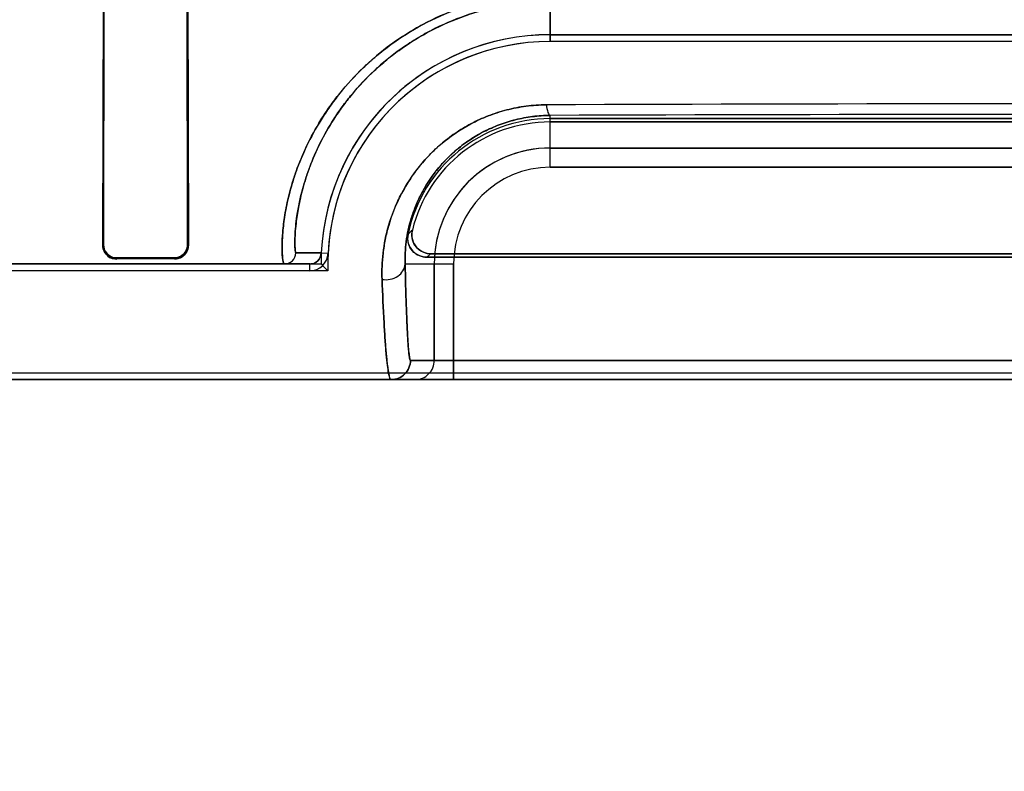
# Model space of a CAD drawing. Header units: millimetres. Extents: x 0 to 297, y 0 to 210.
# Tile 138 of 256: x 56.219 to 56.398, y 156.999 to 157.136. Entities that reach past the tile are written whole.
import ezdxf

# ---------------------------------------------------------------- set-up
doc = ezdxf.new("R2010")
doc.units = ezdxf.units.MM
doc.header["$LTSCALE"] = 16.335
doc.layers.get('0').update_dxf_attribs({"linetype": 'CONTINUOUS'})
for name, color, linetype in [('AXES_REF', 7, 'CONTINUOUS'), ('INTFCLR_1', 7, 'CONTINUOUS'), ('INTFCLR_72935', 7, 'CONTINUOUS')]:
    doc.layers.add(name, color=color, linetype=linetype)

msp = doc.modelspace()

# ---------------------------------------------------------------- linework, layer by layer
at = {"color": 7, "linetype": 'Continuous'}
for radius in [6.787079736, 6.7865, 6.743039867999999]:
    msp.add_circle((57.4637306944, 154.7114647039), radius, dxfattribs=at)
for radius, start, end in [(6.72, 278.2771290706, 261.7228709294), (6.874, 193.234383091, 36.7246116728)]:
    msp.add_arc((57.4637306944, 154.7114647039), radius, start, end, dxfattribs=at)
at = {"layer": 'AXES_REF', "color": 9, "linetype": 'Continuous'}
for radius in [6.191158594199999, 4.150003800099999]:
    msp.add_circle((57.4637306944, 154.7114647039), radius, dxfattribs=at)
at = {"layer": 'INTFCLR_1', "color": 6, "linetype": 'Continuous'}
for p, q in [((56.2342289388, 157.0949547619), (56.23442160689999, 157.1614547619)), ((56.23439061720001, 157.0949547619), (56.2345033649, 157.1614547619)), ((56.2495431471, 157.1614547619), (56.249653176, 157.0949547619)), ((56.2496229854, 157.1614547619), (56.24980987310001, 157.0949547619)), ((56.3155349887, 157.1330914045), (56.4835349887, 157.1330914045)), ((56.4835349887, 157.1318571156), (56.3155349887, 157.1318571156)), ((56.4835349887, 157.1178571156), (56.3155349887, 157.1178571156)), ((56.3155349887, 157.1172446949), (56.4835349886, 157.1172446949)), ((56.2472849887, 157.0925724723), (56.2367849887, 157.092554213)), ((56.2472849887, 157.0923831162), (56.2367849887, 157.0923605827)), ((56.2931108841, 157.0926890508), (56.5059590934, 157.0926890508)), ((56.505191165, 157.0933014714), (56.29387881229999, 157.0933014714)), ((56.27184842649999, 157.0902204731), (56.0967849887, 157.0902204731)), ((56.1044485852, 157.0716890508), (56.69462139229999, 157.0716890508))]:
    msp.add_line(p, q, dxfattribs=at)
at = {"layer": 'INTFCLR_1', "color": 9, "linetype": 'Continuous'}
for p, q in [((56.3155349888, 157.1318571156), (56.3155349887, 157.1392011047)), ((56.3155349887, 157.1090153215), (56.3155349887, 157.1184355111)), ((56.3155349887, 157.1125147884), (56.4835349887, 157.1125147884)), ((56.4835349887, 157.1090153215), (56.3155349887, 157.1090153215)), ((56.2342289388, 157.0949547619), (56.23439061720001, 157.0949547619)), ((56.249653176, 157.0949547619), (56.24980987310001, 157.0949547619)), ((56.2367849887, 157.092554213), (56.2367849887, 157.0923605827)), ((56.2472849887, 157.0923831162), (56.2472849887, 157.0925724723)), ((56.2739463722, 157.0934539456), (56.2693372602, 157.093463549)), ((56.27394636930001, 157.0934539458), (56.2751792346, 157.0933946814)), ((56.1044485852, 157.0914547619), (56.2718484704, 157.0914547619)), ((56.27184838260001, 157.0902204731), (56.2718484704, 157.0914547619)), ((56.2891681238, 157.0914547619), (56.2979744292, 157.0914547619)), ((56.29447496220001, 157.0739547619), (56.29447496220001, 157.0914547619)), ((56.2979744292, 157.0914547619), (56.2979744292, 157.0704547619)), ((56.50892840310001, 157.0739547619), (56.2901415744, 157.0739547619)), ((56.1044491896, 157.0704547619), (56.6946208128, 157.0704547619))]:
    msp.add_line(p, q, dxfattribs=at)
at = {"layer": 'INTFCLR_1', "color": 6, "linetype": 'Continuous'}
for centre, radius, start, end in [((56.3155349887, 157.0914547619), 0.0416366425, 89.99999997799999, 177.2478843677), ((56.3155349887, 157.0914547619), 0.0404023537, 90.00000018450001, 177.2478827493), ((56.3155349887, 157.0914547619), 0.0264023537, 90.0000002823, 168.1110849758), ((56.3155349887, 157.0914547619), 0.025789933, 90.0000001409, 166.1647639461), ((56.2718486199, 157.0935549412), 0.0033344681, 269.995919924, 357.2452328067), ((56.2718486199, 157.0935549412), 0.0021001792, 269.9959235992, 357.2444281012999)]:
    msp.add_arc(centre, radius, start, end, dxfattribs=at)
at = {"layer": 'INTFCLR_1', "color": 9, "linetype": 'Continuous'}
for centre, radius, start, end in [((56.39961852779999, 136.7036114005), 20.4169176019, 89.76253352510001, 90.23793415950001), ((56.399534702, 136.2184881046), 20.9001162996, 89.76972018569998, 90.23027824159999), ((56.3155349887, 157.0914547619), 0.0210600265, 90.00000002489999, 180.0000000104), ((56.3155349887, 157.0914547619), 0.0175605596, 90.00000024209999, 180.0000000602), ((56.3356359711, 157.0475633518), 0.0674071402, 132.0440530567, 132.9598189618), ((56.3295496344, 157.0477853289), 0.0578284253, 128.0856596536, 129.0588527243), ((56.2909752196, 157.073954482), 0.0034997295, 270.0045139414, 0.004582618)]:
    msp.add_arc(centre, radius, start, end, dxfattribs=at)
for points, knots in [([(56.2672395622, 157.0914547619), (56.2671526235, 157.0914547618), (56.2670105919, 157.0918170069), (56.2669193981, 157.0923681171), (56.2668238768, 157.0934190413), (56.2668017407, 157.0950381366), (56.2669182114, 157.0974023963), (56.2673114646, 157.1005270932), (56.2679291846, 157.1034972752), (56.2686581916, 157.1061345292), (56.2696318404, 157.1091040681), (56.2712545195, 157.1130178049), (56.2731533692, 157.1164888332), (56.2746593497, 157.1188328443), (56.2757755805, 157.1204614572), (56.2779332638, 157.1233198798), (56.2807615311, 157.1264100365), (56.28353487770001, 157.1289044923), (56.2852459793, 157.1302946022), (56.2879532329, 157.1323443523), (56.2923635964, 157.1351157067), (56.29770999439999, 157.1374934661), (56.3022458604, 157.1389407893), (56.3069665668, 157.1400692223), (56.3106067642, 157.1405143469), (56.3130478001, 157.1406266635)], [0, 0, 0, 0, 0.0034869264, 0.0118307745, 0.0253688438, 0.0441600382, 0.07750976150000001, 0.1198274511, 0.1705089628, 0.1989804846, 0.2295433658, 0.2958034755, 0.3685983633, 0.3878553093, 0.4075401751, 0.4477747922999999, 0.5314248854, 0.5750130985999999, 0.5972913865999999, 0.6198277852, 0.7111936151, 0.8054544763, 0.8536491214, 0.9019916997, 1, 1, 1, 1]), ([(56.2693372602, 157.093463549), (56.2692670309, 157.0934650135), (56.2692262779, 157.0938349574), (56.2691526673, 157.0943002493), (56.26913695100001, 157.095295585), (56.2691758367, 157.0972481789), (56.269521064, 157.1006330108), (56.2702640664, 157.1041525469), (56.2711383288, 157.1070971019), (56.2720991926, 157.1098568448), (56.2736822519, 157.1134952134), (56.2755156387, 157.1167180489), (56.27696407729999, 157.1188944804), (56.2780375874, 157.1204083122), (56.28011103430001, 157.1230674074), (56.2828199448, 157.1259389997), (56.285468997, 157.128255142), (56.28710332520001, 157.1295467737), (56.289691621, 157.1314539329), (56.2939045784, 157.1340316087), (56.2989992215, 157.1362399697), (56.303320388, 157.1375850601), (56.3078198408, 157.1386347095), (56.3112864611, 157.1390487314), (56.3136115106, 157.1391535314)], [0, 0, 0, 0, 0.0029920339, 0.0110782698, 0.024380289, 0.0429061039, 0.0957357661, 0.1679168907, 0.1961583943, 0.2264889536, 0.2923559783, 0.3648565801, 0.3840566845, 0.4037051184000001, 0.443891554, 0.5276121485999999, 0.5713225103, 0.5936852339, 0.6163225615, 0.7082527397, 0.8033240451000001, 0.8520017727, 0.9008650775, 1, 1, 1, 1]), ([(56.2849804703, 157.0886552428), (56.2849190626, 157.090234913), (56.2850502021, 157.0935288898), (56.2858767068, 157.0976528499), (56.28685799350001, 157.1005690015), (56.2875616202, 157.1022796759), (56.2887959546, 157.104918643), (56.2906462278, 157.107897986), (56.2929387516, 157.1105974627), (56.2944226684, 157.1120939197), (56.2968554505, 157.1142975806), (56.2996333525, 157.1161900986), (56.3026526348, 157.117686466), (56.30480058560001, 157.1185903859), (56.3076128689, 157.119499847), (56.3105480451, 157.1200648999), (56.3129709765, 157.1203073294), (56.3142088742, 157.1203516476), (56.3148327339, 157.1203528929)], [0, 0, 0, 0, 0.0977077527, 0.2028363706, 0.2587347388, 0.2876544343, 0.317117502, 0.4387813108, 0.5027649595, 0.5357085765, 0.568963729, 0.7056218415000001, 0.7412693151, 0.7771963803, 0.8495710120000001, 0.9235103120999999, 0.9614412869, 1, 1, 1, 1]), ([(56.3148327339, 157.1203528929), (56.3148883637, 157.1198846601), (56.3149845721, 157.1192938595), (56.31531132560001, 157.1184522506), (56.3155349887, 157.1184355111)], [0, 0, 0, 0, 0.6776603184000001, 1, 1, 1, 1]), ([(56.2891681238, 157.0914547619), (56.28913109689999, 157.0927972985), (56.2892725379, 157.0956001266), (56.2900286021, 157.0991037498), (56.2910420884, 157.1019663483), (56.2924120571, 157.1049474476), (56.29427155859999, 157.1078226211), (56.2962900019, 157.1101167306), (56.297597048, 157.1113900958), (56.2997441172, 157.1132725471), (56.30218678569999, 157.1148869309), (56.30483814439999, 157.1161562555), (56.3067253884, 157.116931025), (56.30919784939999, 157.1177039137), (56.31177389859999, 157.1181885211), (56.313900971, 157.1183945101), (56.3149874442, 157.1184330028), (56.3155349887, 157.1184355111)], [0, 0, 0, 0, 0.0959609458, 0.1995959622, 0.2548451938, 0.312674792, 0.4337490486, 0.4976950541, 0.530695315, 0.5640593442, 0.7016998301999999, 0.7377255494, 0.7740596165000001, 0.8473828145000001, 0.9223835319, 0.9608774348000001, 1, 1, 1, 1]), ([(56.2672395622, 157.0914547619), (56.2677611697, 157.0914547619), (56.2688455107, 157.0918773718), (56.2693146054, 157.0929423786), (56.2693372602, 157.093463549)], [0, 0, 0, 0, 0.4999736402, 1, 1, 1, 1]), ([(56.2849804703, 157.0886552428), (56.2854581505, 157.0885811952), (56.2864827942, 157.0886051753), (56.2882439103, 157.0892477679), (56.28915755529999, 157.0906052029), (56.2891681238, 157.0914547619)], [0, 0, 0, 0, 0.2611130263, 0.5410534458, 1, 1, 1, 1]), ([(56.2891681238, 157.0914547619), (56.2892302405, 157.0889165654), (56.28932893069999, 157.0853735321), (56.289481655, 157.0813920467), (56.2895668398, 157.0795600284), (56.2896422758, 157.0780833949), (56.2897436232, 157.0766288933), (56.2898398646, 157.0751667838), (56.2899895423, 157.0744993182), (56.29004015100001, 157.0739557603), (56.2901415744, 157.0739547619)], [0, 0, 0, 0, 0.433822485, 0.6057424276, 0.6805165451, 0.7475306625, 0.8573118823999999, 0.9353819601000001, 0.9826693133, 1, 1, 1, 1]), ([(56.2866420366, 157.0704547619), (56.2865190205, 157.0704547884), (56.2863131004, 157.0709612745), (56.2861425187, 157.0717346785), (56.28592138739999, 157.0732204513), (56.2857680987, 157.0747497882), (56.2856366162, 157.0762836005), (56.2854944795, 157.0781894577), (56.2852399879, 157.0823286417), (56.28508153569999, 157.0860148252), (56.2849804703, 157.0886552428)], [0, 0, 0, 0, 0.0200957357, 0.0681862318, 0.1464023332, 0.2559464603, 0.3227422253, 0.3972360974, 0.5683490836, 1, 1, 1, 1]), ([(56.2901415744, 157.0739547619), (56.2901415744, 157.0730618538), (56.2893950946, 157.071201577), (56.2875348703, 157.0704547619), (56.2866420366, 157.0704547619)], [0, 0, 0, 0, 0.5000208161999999, 1, 1, 1, 1])]:
    msp.add_open_spline(points, degree=3, knots=knots, dxfattribs=at)
at = {"layer": 'INTFCLR_1', "color": 6, "linetype": 'Continuous'}
for points, knots in [([(56.29387881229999, 157.0933014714), (56.2933072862, 157.0933014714), (56.2921495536, 157.093593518), (56.2905582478, 157.0950277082), (56.2902706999, 157.0967181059), (56.2904932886, 157.0976219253)], [0, 0, 0, 0, 0.2761842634, 0.5501881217, 1, 1, 1, 1]), ([(56.2896989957, 157.0968940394), (56.2895835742, 157.0963457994), (56.2896246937, 157.0951736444), (56.290657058, 157.0933433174), (56.2921994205, 157.092689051), (56.2931108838, 157.092689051)], [0, 0, 0, 0, 0.2757353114, 0.5514163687, 1, 1, 1, 1]), ([(56.2367849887, 157.092554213), (56.2363201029, 157.0925533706), (56.235073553, 157.0929037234), (56.2343874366, 157.0942014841), (56.23439061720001, 157.0949547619)], [0, 0, 0, 0, 0.3816266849, 1, 1, 1, 1]), ([(56.249653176, 157.0949547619), (56.2496551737, 157.0944687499), (56.2492857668, 157.0932278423), (56.24800726, 157.0925736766), (56.2472849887, 157.0925724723)], [0, 0, 0, 0, 0.4022352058, 1, 1, 1, 1]), ([(56.24980987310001, 157.0949547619), (56.2498156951, 157.0944706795), (56.2494681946, 157.0931449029), (56.2480949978, 157.0923847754), (56.2472849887, 157.0923831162)], [0, 0, 0, 0, 0.3740876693, 1, 1, 1, 1])]:
    msp.add_open_spline(points, degree=3, knots=knots, dxfattribs=at)
at = {"layer": 'INTFCLR_1', "color": 7, "linetype": 'Continuous'}
for points in [[(56.2342289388, 157.0949547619), (56.2342224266, 157.0944374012), (56.2343869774, 157.0938960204), (56.2346798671, 157.0934694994)], [(56.2346798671, 157.0934694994), (56.2349462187, 157.0930817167), (56.2352979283, 157.0925701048), (56.23576837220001, 157.0925711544)]]:
    msp.add_open_spline(points, degree=3, dxfattribs=at)
msp.add_open_spline([(56.2367849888, 157.0923605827), (56.23632375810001, 157.0923616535), (56.2349903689, 157.0927023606), (56.23422618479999, 157.0941098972), (56.2342289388, 157.0949547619)], degree=3, knots=[0, 0, 0, 0, 0.3531364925, 1, 1, 1, 1], dxfattribs=at)
at = {"layer": 'INTFCLR_72935', "color": 6, "linetype": 'Continuous'}
for p, q in [((56.2342289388, 157.0949547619), (56.23442160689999, 157.1614547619)), ((56.2345033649, 157.1614547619), (56.23439061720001, 157.0949547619)), ((56.249653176, 157.0949547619), (56.2495431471, 157.1614547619)), ((56.2496229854, 157.1614547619), (56.24980987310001, 157.0949547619)), ((56.4835349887, 157.1330914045), (56.3155349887, 157.1330914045)), ((56.4835349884, 157.1318571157), (56.3155349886, 157.1318571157)), ((56.3155349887, 157.1178571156), (56.4835349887, 157.1178571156)), ((56.4835349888, 157.1172446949), (56.3155349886, 157.1172446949)), ((56.2367849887, 157.092554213), (56.2472849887, 157.0925724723)), ((56.2472849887, 157.0923831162), (56.2367849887, 157.0923605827)), ((56.5059590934, 157.0926890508), (56.2931108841, 157.0926890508)), ((56.2938788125, 157.0933014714), (56.5051911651, 157.0933014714)), ((56.2751514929, 157.0902204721), (56.0967849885, 157.0902204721)), ((56.2718484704, 157.0914547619), (56.2738983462, 157.0914547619)), ((56.1044485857, 157.0716890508), (56.6946213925, 157.0716890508))]:
    msp.add_line(p, q, dxfattribs=at)
at = {"layer": 'INTFCLR_72935', "color": 9, "linetype": 'Continuous'}
for p, q in [((56.3155349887, 157.1392011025), (56.3155349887, 157.1318571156)), ((56.3155349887, 157.1090153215), (56.3155349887, 157.1184355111)), ((56.4835349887, 157.1125147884), (56.3155349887, 157.1125147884)), ((56.3155349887, 157.1090153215), (56.4835349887, 157.1090153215)), ((56.23439061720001, 157.0949547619), (56.2342289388, 157.0949547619)), ((56.24980987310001, 157.0949547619), (56.249653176, 157.0949547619)), ((56.2367849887, 157.0923605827), (56.2367849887, 157.092554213)), ((56.2472849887, 157.0925724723), (56.2472849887, 157.0923831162)), ((56.2693372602, 157.093463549), (56.2739463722, 157.0934539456)), ((56.2718484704, 157.0914547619), (56.1044485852, 157.0914547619)), ((56.2891681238, 157.0914547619), (56.2979744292, 157.0914547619)), ((56.29447496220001, 157.0914547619), (56.29447496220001, 157.0739547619)), ((56.2979744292, 157.0704547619), (56.2979744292, 157.0914547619)), ((56.2901415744, 157.0739547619), (56.50892840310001, 157.0739547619)), ((56.6946207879, 157.0704547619), (56.1044491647, 157.0704547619))]:
    msp.add_line(p, q, dxfattribs=at)
at = {"layer": 'INTFCLR_72935', "color": 6, "linetype": 'Continuous'}
for centre, radius, start, end in [((56.3155349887, 157.0914547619), 0.0416366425, 89.9999999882, 180), ((56.3155349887, 157.0914547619), 0.0404023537, 90.00000018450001, 181.7506554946), ((56.3155349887, 157.0914547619), 0.0264023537, 90.0000002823, 168.1110849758), ((56.3155349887, 157.0914547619), 0.025789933, 90.0000002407, 166.1647639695), ((56.355316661, 157.1728637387), 0.1151362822, 224.9967141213, 225.8720284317)]:
    msp.add_arc(centre, radius, start, end, dxfattribs=at)
at = {"layer": 'INTFCLR_72935', "color": 9, "linetype": 'Continuous'}
for centre, radius, start, end in [((56.3995353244, 136.6858033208), 20.4347265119, 89.7625064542, 90.2374954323), ((56.3995352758, 136.2189073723), 20.8996970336, 89.76971713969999, 90.23028443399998), ((56.3155349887, 157.0914547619), 0.0210600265, 89.9999999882, 180), ((56.3155349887, 157.0914547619), 0.0175605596, 90.00000024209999, 180.0000000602), ((56.335635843, 157.0475634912), 0.0674069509, 132.0440515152, 132.9598199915), ((56.32954964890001, 157.0477853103), 0.0578284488, 128.0856595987, 129.0588522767), ((56.2909752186, 157.0739544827), 0.0034997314, 270.0045295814, 0.0045712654)]:
    msp.add_arc(centre, radius, start, end, dxfattribs=at)
for points, knots in [([(56.3131575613, 157.1406315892), (56.3119145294, 157.1405770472), (56.31005532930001, 157.1404240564), (56.3075999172, 157.1400784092), (56.3040182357, 157.1394339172), (56.29883001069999, 157.137989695), (56.2939411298, 157.1358181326), (56.2908793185, 157.1341119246), (56.28891353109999, 157.1329245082), (56.285685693, 157.1307337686), (56.2815319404, 157.1272482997), (56.2782936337, 157.1237154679), (56.2763894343, 157.1212746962), (56.27522161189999, 157.1196774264), (56.27340192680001, 157.1169408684), (56.2712657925, 157.1130395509), (56.2696380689, 157.1091236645), (56.2686633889, 157.1061488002), (56.2679320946, 157.1035102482), (56.2673152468, 157.1005444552), (56.2669430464, 157.0976082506), (56.2668144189, 157.0953485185), (56.2668072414, 157.0937699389), (56.2668975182, 157.0925239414), (56.266995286, 157.0918885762), (56.2671408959, 157.0914547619), (56.2672395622, 157.0914547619)], [0, 0, 0, 0, 0.0498301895, 0.0746148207, 0.09928735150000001, 0.1955557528, 0.2894286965, 0.3127158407, 0.3359168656, 0.3813845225, 0.46883382, 0.5523957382, 0.5727449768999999, 0.5928031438, 0.631626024, 0.7042901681, 0.770539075, 0.801143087, 0.8296171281, 0.8801686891, 0.922257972, 0.9481821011, 0.9704293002, 0.9863316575, 0.9960485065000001, 1, 1, 1, 1]), ([(56.3137160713, 157.1391581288), (56.3125319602, 157.1391073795), (56.3107609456, 157.1389646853), (56.3084213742, 157.1386429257), (56.3050101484, 157.1380435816), (56.3000694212, 157.1367024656), (56.2954050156, 157.1346823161), (56.29248081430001, 157.1330956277), (56.2906059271, 157.1319915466), (56.2875276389, 157.1299571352), (56.2835601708, 157.1267205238), (56.2804554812, 157.1234342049), (56.2786265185, 157.1211636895), (56.27750474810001, 157.1196801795), (56.2757561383, 157.1171389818), (56.2736924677, 157.1135156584), (56.2721061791, 157.109874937), (56.2711425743, 157.1071104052), (56.2704142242, 157.1046600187), (56.2697811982, 157.1019055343), (56.2693726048, 157.0991799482), (56.2691869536, 157.0970771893), (56.26913847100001, 157.0956226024), (56.2691388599, 157.0944433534), (56.2692244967, 157.0939036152), (56.26925637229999, 157.0934652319), (56.2693372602, 157.093463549)], [0, 0, 0, 0, 0.05040574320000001, 0.0754712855, 0.1004187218, 0.1976851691, 0.2923598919, 0.3158116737, 0.3391623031, 0.3848763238, 0.4726254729, 0.5562534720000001, 0.5765842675, 0.5966112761, 0.6353401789, 0.7077058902, 0.773558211, 0.8039280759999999, 0.8321718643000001, 0.8822585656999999, 0.9239026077, 0.949521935, 0.9714736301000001, 0.9871107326, 0.9965591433, 1, 1, 1, 1]), ([(56.31483204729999, 157.1203541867), (56.3136060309, 157.1203490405), (56.31118241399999, 157.1201874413), (56.3082151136, 157.1196167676), (56.3059298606, 157.1189575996), (56.303731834, 157.1181783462), (56.3011246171, 157.1169867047), (56.2987012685, 157.115523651), (56.2969022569, 157.1142200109), (56.29442302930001, 157.1122077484), (56.2922404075, 157.1098994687), (56.2904155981, 157.1073927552), (56.2893331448, 157.1057404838), (56.287724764, 157.1028537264), (56.2863802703, 157.0994045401), (56.2855340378, 157.0959484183), (56.2850164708, 157.0926798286), (56.2849205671, 157.0902397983), (56.28498071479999, 157.0886547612)], [0, 0, 0, 0, 0.0757664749, 0.1496553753, 0.1862612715, 0.2226700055, 0.2936986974, 0.3629886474, 0.3972199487, 0.4309248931, 0.5602874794, 0.5916962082, 0.6225236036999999, 0.6822981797, 0.795663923, 0.8498681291, 0.9019767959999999, 1, 1, 1, 1]), ([(56.31483204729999, 157.1203541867), (56.3148877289, 157.1198855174), (56.3149844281, 157.1192944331), (56.3153112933, 157.118452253), (56.3155349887, 157.1184355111)], [0, 0, 0, 0, 0.6778322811, 1, 1, 1, 1]), ([(56.3155349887, 157.1184355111), (56.3144586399, 157.1184305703), (56.312331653, 157.1182917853), (56.3097258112, 157.1178043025), (56.3077177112, 157.117241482), (56.3057874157, 157.1165769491), (56.3034972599, 157.1155615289), (56.3013645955, 157.1143137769), (56.2997803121, 157.1132018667), (56.2976025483, 157.1114909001), (56.2953752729, 157.1092174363), (56.293325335, 157.1063604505), (56.29168204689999, 157.103528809), (56.2904814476, 157.1005942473), (56.28971465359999, 157.097651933), (56.2892363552, 157.0948758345), (56.2891309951, 157.0928016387), (56.2891681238, 157.0914547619)], [0, 0, 0, 0, 0.0768969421, 0.1518459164, 0.1889419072, 0.2258112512, 0.2976209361, 0.3675055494, 0.4019576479, 0.4358304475, 0.5653281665, 0.6273345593, 0.6867343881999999, 0.7989260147, 0.8524105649, 0.9037403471, 1, 1, 1, 1]), ([(56.2672395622, 157.0914547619), (56.2677611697, 157.0914547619), (56.2688455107, 157.0918773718), (56.2693146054, 157.0929423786), (56.2693372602, 157.093463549)], [0, 0, 0, 0, 0.4999736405, 1, 1, 1, 1]), ([(56.28498071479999, 157.0886547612), (56.2854583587, 157.0885807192), (56.2864829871, 157.0886049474), (56.2882438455, 157.0892478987), (56.28915755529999, 157.090605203), (56.2891681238, 157.0914547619)], [0, 0, 0, 0, 0.261099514, 0.5410422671, 1, 1, 1, 1]), ([(56.2901415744, 157.0739547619), (56.2900804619, 157.0739552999), (56.2900108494, 157.0742480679), (56.2899250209, 157.0746454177), (56.289836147, 157.0754626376), (56.28975790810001, 157.0763664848), (56.28968800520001, 157.0773798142), (56.2896002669, 157.0788517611), (56.2894959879, 157.0810271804), (56.28932824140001, 157.0853867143), (56.289230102, 157.0889213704), (56.2891681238, 157.0914547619)], [0, 0, 0, 0, 0.0104404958, 0.0374340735, 0.08179416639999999, 0.1438139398, 0.1951920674, 0.254608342, 0.395985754, 0.5670808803, 1, 1, 1, 1]), ([(56.28498071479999, 157.0886547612), (56.2850807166, 157.0860194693), (56.2852397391, 157.0823405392), (56.28551852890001, 157.0778109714), (56.285693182, 157.0755416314), (56.2858439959, 157.0740230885), (56.2859906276, 157.0726571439), (56.2862004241, 157.0717158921), (56.2863981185, 157.0704547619), (56.2866421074, 157.0704547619)], [0, 0, 0, 0, 0.4311245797, 0.6016179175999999, 0.7425822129, 0.8018846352, 0.8532190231, 0.9601129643, 1, 1, 1, 1]), ([(56.2866421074, 157.0704547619), (56.2875349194, 157.0704547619), (56.289395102, 157.0712016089), (56.2901415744, 157.0730618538), (56.2901415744, 157.0739547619)], [0, 0, 0, 0, 0.4999730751, 1, 1, 1, 1])]:
    msp.add_open_spline(points, degree=3, knots=knots, dxfattribs=at)
at = {"layer": 'INTFCLR_72935', "color": 6, "linetype": 'Continuous'}
for points, knots in [([(56.2904932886, 157.0976219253), (56.29035661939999, 157.0970669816), (56.2903633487, 157.0958729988), (56.2913753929, 157.0939848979), (56.29294799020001, 157.0933014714), (56.2938788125, 157.0933014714)], [0, 0, 0, 0, 0.2761837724, 0.5501894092, 1, 1, 1, 1]), ([(56.2931108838, 157.092689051), (56.2925506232, 157.092689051), (56.2914120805, 157.0929707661), (56.2898337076, 157.0943580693), (56.2895112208, 157.0960021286), (56.2896989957, 157.0968940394)], [0, 0, 0, 0, 0.2757365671, 0.5514167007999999, 1, 1, 1, 1]), ([(56.23439061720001, 157.0949547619), (56.23438840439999, 157.094430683), (56.2347975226, 157.0931702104), (56.2360871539, 157.0925529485), (56.2367849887, 157.092554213)], [0, 0, 0, 0, 0.4289018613, 1, 1, 1, 1]), ([(56.2472849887, 157.0925724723), (56.2477389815, 157.0925732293), (56.2489706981, 157.0929172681), (56.2496562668, 157.0942028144), (56.249653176, 157.0949547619)], [0, 0, 0, 0, 0.3764620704, 1, 1, 1, 1])]:
    msp.add_open_spline(points, degree=3, knots=knots, dxfattribs=at)
at = {"layer": 'INTFCLR_72935', "color": 7, "linetype": 'Continuous'}
for points in [[(56.2346790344, 157.0934707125), (56.234386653, 157.0938970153), (56.2342224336, 157.0944378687), (56.2342289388, 157.0949547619)], [(56.24980987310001, 157.0949547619), (56.24981692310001, 157.0943860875), (56.2496110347, 157.0937858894), (56.24925730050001, 157.0933405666)], [(56.2367849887, 157.0923605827), (56.2363195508, 157.0923595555), (56.2357051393, 157.0923584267), (56.2354418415, 157.0927422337)], [(56.24925730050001, 157.0933405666), (56.2489578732, 157.0929637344), (56.2485559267, 157.0925132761), (56.24807461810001, 157.0925121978)]]:
    msp.add_open_spline(points, degree=3, dxfattribs=at)
for points, knots in [([(56.2342289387, 157.0949547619), (56.2342272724, 157.0945025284), (56.2345343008, 157.0931702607), (56.2359323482, 157.0923612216), (56.23678498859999, 157.0923605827)], [0, 0, 0, 0, 0.3465740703, 1, 1, 1, 1]), ([(56.2472849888, 157.0923831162), (56.2477402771, 157.0923864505), (56.2490596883, 157.0927264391), (56.24980321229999, 157.0941182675), (56.249809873, 157.0949547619)], [0, 0, 0, 0, 0.3524484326, 1, 1, 1, 1])]:
    msp.add_open_spline(points, degree=3, knots=knots, dxfattribs=at)
at = {"layer": 'INTFCLR_72935', "color": 6, "linetype": 'Continuous'}
for points in [[(56.2732979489, 157.0920350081), (56.2729665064, 157.0917189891), (56.2725061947, 157.0914642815), (56.27204824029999, 157.0914642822)], [(56.27394636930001, 157.0934539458), (56.2739214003, 157.0929345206), (56.2736743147, 157.09239386), (56.2732979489, 157.0920350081)]]:
    msp.add_open_spline(points, degree=3, dxfattribs=at)

doc.saveas('drawing.dxf')
